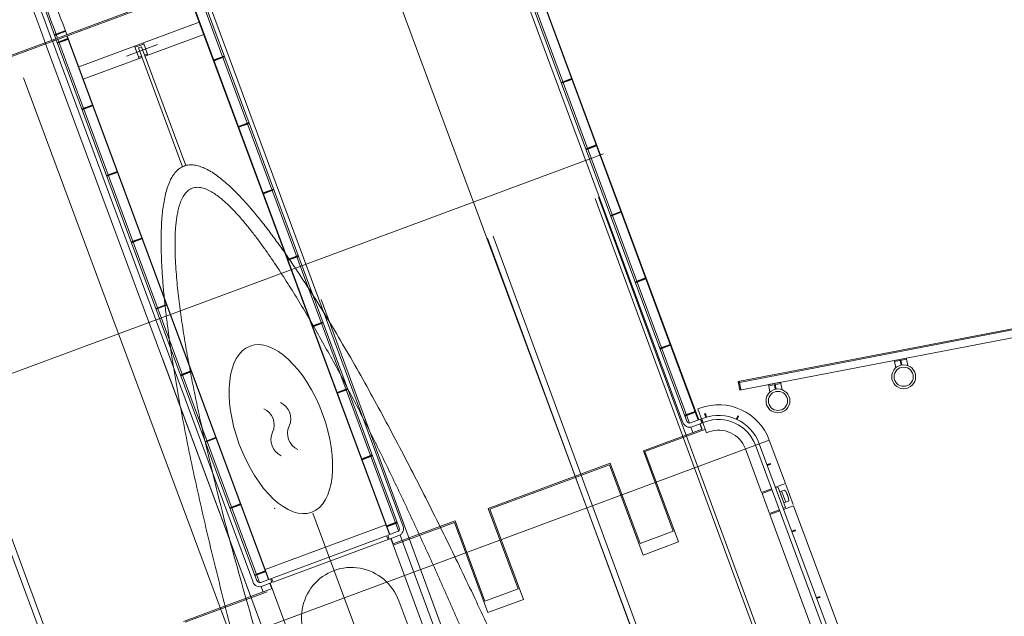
# Model space of a CAD drawing. Extents: x 168554 to 174410, y 515675 to 521218.
# Tile 45 of 110: x 171843 to 171860, y 518985 to 518995. Entities that reach past the tile are written whole.
import ezdxf

# ---------------------------------------------------------------- set-up
doc = ezdxf.new("R2010")
doc.units = 0
doc.header["$MEASUREMENT"] = 0
for name, color, linetype, lineweight in [('Algemeen - Fase Ontsluitingsweg - 1070 Ondergrond', 7, 'Continuous', 9), ('Algemeen - Fase Ontsluitingsweg - 1070 Ondergrond 2', 7, 'Continuous', 9), ('Fasering 1', 71, 'Continuous', 0)]:
    doc.layers.add(name, color=color, linetype=linetype, lineweight=lineweight)

msp = doc.modelspace()

# ---------------------------------------------------------------- linework, layer by layer
at = {"layer": 'Algemeen - Fase Ontsluitingsweg - 1070 Ondergrond'}
for p, q in [((171863.328, 518962.664), (171852.679, 518991.575)), ((171863.384, 518962.685), (171852.735, 518991.596)), ((171850.858, 518990.905), (171861.508, 518961.994)), ((171850.952, 518990.939), (171861.601, 518962.028)), ((171848.043, 518989.868), (171858.692, 518960.957)), ((171865.681, 518934.083), (171845.356, 518988.867))]:
    msp.add_line(p, q, dxfattribs=at)
at = {"layer": 'Algemeen - Fase Ontsluitingsweg - 1070 Ondergrond 2'}
for p, q in [((171851.012, 518997.047), (171835.744, 518991.382)), ((171851.019, 518997.028), (171835.751, 518991.364)), ((171850.769, 518996.935), (171854.164, 518987.783)), ((171854.23, 518987.807), (171850.834, 518996.96)), ((171850.863, 518996.97), (171854.274, 518987.775)), ((171851.011, 518997.025), (171854.424, 518987.826)), ((171854.432, 518987.829), (171851.019, 518997.028)), ((171848.881, 518996.201), (171859.985, 518966.274)), ((171845.791, 518995.089), (171849.204, 518985.89)), ((171845.794, 518995.056), (171849.196, 518985.887)), ((171845.94, 518995.144), (171849.352, 518985.949)), ((171849.364, 518986.002), (171845.968, 518995.154)), ((171846.034, 518995.179), (171849.43, 518986.026)), ((171845.979, 518994.559), (171843.939, 518993.802)), ((171843.526, 518994.348), (171843.703, 518994.414)), ((171843.708, 518994.399), (171843.531, 518994.334)), ((171843.703, 518994.414), (171843.708, 518994.399)), ((171843.559, 518994.26), (171843.493, 518994.236)), ((171843.493, 518994.236), (171846.889, 518985.084)), ((171846.954, 518985.108), (171843.559, 518994.26)), ((171843.587, 518994.271), (171846.999, 518985.076)), ((171843.736, 518994.326), (171847.149, 518985.127)), ((171843.744, 518994.329), (171847.157, 518985.13)), ((171846.055, 518994.353), (171845.064, 518993.985)), ((171843.39, 518994.164), (171847.973, 518981.814)), ((171845.271, 518994.179), (171844.746, 518993.984)), ((171844.96, 518993.946), (171844.884, 518994.153)), ((171845.041, 518994.19), (171844.891, 518994.134)), ((171845.004, 518994.144), (171844.948, 518994.123)), ((171844.948, 518994.123), (171845.694, 518992.114)), ((171845.75, 518992.135), (171845.004, 518994.144)), ((171845.11, 518994.002), (171845.034, 518994.208)), ((171845.007, 518993.964), (171844.016, 518993.596)), ((171845, 518993.983), (171844.954, 518993.965)), ((171845.104, 518994.021), (171845.057, 518994.004)), ((171843.006, 518993.62), (171853.394, 518965.619)), ((171855.542, 518951.206), (171840.132, 518992.742)), ((171855.636, 518951.241), (171840.225, 518992.776)), ((171852.818, 518992.329), (171837.629, 518986.693)), ((171869.042, 518991.164), (171855.098, 518988.48)), ((171869.026, 518991.14), (171855.122, 518988.464)), ((171855.127, 518988.333), (171869.071, 518991.016)), ((171855.098, 518988.48), (171855.127, 518988.333)), ((171855.122, 518988.464), (171855.098, 518988.48)), ((171855.122, 518988.464), (171855.146, 518988.337)), ((171854.45, 518988.028), (171854.416, 518988.015)), ((171854.416, 518988.015), (171854.565, 518987.612)), ((171854.461, 518987.84), (171854.294, 518987.778)), ((171854.305, 518987.745), (171854.305, 518987.745)), ((171854.318, 518987.712), (171854.485, 518987.774)), ((171854.448, 518987.761), (171854.482, 518987.67)), ((171854.491, 518987.673), (171854.457, 518987.764)), ((171854.485, 518987.774), (171854.461, 518987.84)), ((171854.483, 518987.848), (171854.512, 518987.859)), ((171854.507, 518987.782), (171854.483, 518987.848)), ((171854.507, 518987.782), (171854.536, 518987.793)), ((171853.497, 518987.304), (171854.491, 518987.673)), ((171853.522, 518987.292), (171854.533, 518987.667)), ((171854.299, 518987.707), (171854.334, 518987.614)), ((171854.565, 518987.612), (171854.599, 518987.624)), ((171838.482, 518981.128), (171855.626, 518987.488)), ((171855.391, 518987.401), (171861.907, 518969.84)), ((171855.457, 518987.425), (171861.972, 518969.864)), ((171855.899, 518986.752), (171855.626, 518987.488)), ((171854, 518985.945), (171853.497, 518987.304)), ((171854.089, 518985.765), (171853.522, 518987.292)), ((171855.223, 518987.338), (171855.496, 518986.602)), ((171850.871, 518986.33), (171852.934, 518987.095)), ((171850.897, 518986.318), (171852.922, 518987.069)), ((171852.922, 518987.069), (171853.489, 518985.542)), ((171852.934, 518987.095), (171853.438, 518985.737)), ((171855.73, 518986.689), (171855.899, 518986.752)), ((171856.031, 518986.396), (171855.906, 518986.733)), ((171855.496, 518986.602), (171855.664, 518986.665)), ((171855.503, 518986.584), (171855.671, 518986.646)), ((171855.628, 518986.246), (171855.503, 518986.584)), ((171855.737, 518986.671), (171855.774, 518986.685)), ((171855.774, 518986.685), (171855.9, 518986.347)), ((171855.804, 518986.606), (171855.871, 518986.426)), ((171855.805, 518986.61), (171855.835, 518986.622)), ((171855.805, 518986.61), (171855.805, 518986.61)), ((171855.805, 518986.61), (171855.805, 518986.61)), ((171855.874, 518986.424), (171855.805, 518986.61)), ((171855.878, 518986.637), (171855.835, 518986.622)), ((171855.878, 518986.637), (171855.835, 518986.622)), ((171855.904, 518986.434), (171855.835, 518986.622)), ((171855.879, 518986.637), (171855.878, 518986.637)), ((171855.879, 518986.637), (171855.878, 518986.637)), ((171855.879, 518986.637), (171855.879, 518986.637)), ((171855.88, 518986.637), (171855.879, 518986.637)), ((171855.879, 518986.637), (171855.879, 518986.637)), ((171855.88, 518986.637), (171855.879, 518986.637)), ((171855.88, 518986.637), (171855.88, 518986.637)), ((171855.88, 518986.637), (171855.88, 518986.637)), ((171855.881, 518986.637), (171855.88, 518986.637)), ((171855.88, 518986.637), (171855.88, 518986.637)), ((171855.88, 518986.637), (171855.88, 518986.637)), ((171855.881, 518986.637), (171855.88, 518986.637)), ((171855.881, 518986.637), (171855.881, 518986.637)), ((171855.882, 518986.637), (171855.881, 518986.637)), ((171855.881, 518986.637), (171855.881, 518986.637)), ((171855.882, 518986.637), (171855.881, 518986.637)), ((171855.882, 518986.637), (171855.882, 518986.637)), ((171855.882, 518986.637), (171855.882, 518986.637)), ((171855.883, 518986.637), (171855.882, 518986.637)), ((171855.882, 518986.637), (171855.882, 518986.637)), ((171855.882, 518986.637), (171855.882, 518986.637)), ((171855.883, 518986.637), (171855.882, 518986.637)), ((171855.883, 518986.637), (171855.883, 518986.637)), ((171855.884, 518986.637), (171855.883, 518986.637)), ((171855.883, 518986.637), (171855.883, 518986.637)), ((171855.884, 518986.637), (171855.883, 518986.637)), ((171855.884, 518986.636), (171855.884, 518986.637)), ((171855.884, 518986.636), (171855.884, 518986.637)), ((171855.885, 518986.636), (171855.884, 518986.636)), ((171855.885, 518986.636), (171855.884, 518986.636)), ((171855.886, 518986.636), (171855.885, 518986.636)), ((171855.886, 518986.636), (171855.885, 518986.636)), ((171855.886, 518986.635), (171855.886, 518986.636)), ((171855.886, 518986.635), (171855.886, 518986.636)), ((171855.887, 518986.635), (171855.886, 518986.635)), ((171855.887, 518986.635), (171855.886, 518986.635)), ((171855.888, 518986.635), (171855.887, 518986.635)), ((171855.888, 518986.635), (171855.887, 518986.635)), ((171855.889, 518986.634), (171855.888, 518986.635)), ((171855.889, 518986.634), (171855.888, 518986.635)), ((171855.89, 518986.633), (171855.889, 518986.634)), ((171855.89, 518986.633), (171855.889, 518986.634)), ((171855.89, 518986.633), (171855.89, 518986.633)), ((171855.891, 518986.632), (171855.89, 518986.633)), ((171855.89, 518986.633), (171855.89, 518986.633)), ((171855.891, 518986.632), (171855.89, 518986.633)), ((171855.892, 518986.631), (171855.891, 518986.632)), ((171855.892, 518986.631), (171855.891, 518986.632)), ((171855.893, 518986.631), (171855.892, 518986.631)), ((171855.893, 518986.631), (171855.892, 518986.631)), ((171855.894, 518986.63), (171855.893, 518986.631)), ((171855.894, 518986.63), (171855.893, 518986.631)), ((171855.895, 518986.629), (171855.894, 518986.63)), ((171855.895, 518986.629), (171855.894, 518986.63)), ((171855.895, 518986.628), (171855.895, 518986.629)), ((171855.895, 518986.628), (171855.895, 518986.629)), ((171855.896, 518986.627), (171855.895, 518986.628)), ((171855.896, 518986.627), (171855.895, 518986.628)), ((171855.897, 518986.626), (171855.896, 518986.627)), ((171855.897, 518986.626), (171855.896, 518986.627)), ((171855.898, 518986.625), (171855.897, 518986.626)), ((171855.898, 518986.625), (171855.897, 518986.626)), ((171855.899, 518986.624), (171855.898, 518986.625)), ((171855.899, 518986.624), (171855.898, 518986.625)), ((171855.9, 518986.623), (171855.899, 518986.624)), ((171855.9, 518986.623), (171855.899, 518986.624)), ((171855.901, 518986.621), (171855.9, 518986.623)), ((171855.901, 518986.621), (171855.9, 518986.623)), ((171855.902, 518986.62), (171855.901, 518986.621)), ((171855.902, 518986.62), (171855.901, 518986.621)), ((171855.903, 518986.619), (171855.902, 518986.62)), ((171855.903, 518986.619), (171855.902, 518986.62)), ((171855.903, 518986.617), (171855.903, 518986.619)), ((171855.903, 518986.617), (171855.903, 518986.619)), ((171855.904, 518986.616), (171855.903, 518986.617)), ((171855.904, 518986.616), (171855.903, 518986.617)), ((171855.905, 518986.615), (171855.904, 518986.616)), ((171855.905, 518986.615), (171855.904, 518986.616)), ((171855.906, 518986.613), (171855.905, 518986.615)), ((171855.906, 518986.613), (171855.905, 518986.615)), ((171855.907, 518986.612), (171855.906, 518986.613)), ((171855.907, 518986.612), (171855.906, 518986.613)), ((171855.908, 518986.61), (171855.907, 518986.612)), ((171855.908, 518986.61), (171855.907, 518986.612)), ((171855.909, 518986.609), (171855.908, 518986.61)), ((171855.909, 518986.609), (171855.908, 518986.61)), ((171855.91, 518986.607), (171855.909, 518986.609)), ((171855.91, 518986.607), (171855.909, 518986.609)), ((171855.911, 518986.605), (171855.91, 518986.607)), ((171855.911, 518986.605), (171855.91, 518986.607)), ((171855.912, 518986.604), (171855.911, 518986.605)), ((171855.912, 518986.604), (171855.911, 518986.605)), ((171855.913, 518986.602), (171855.912, 518986.604)), ((171855.913, 518986.602), (171855.912, 518986.604)), ((171855.914, 518986.6), (171855.913, 518986.602)), ((171855.914, 518986.6), (171855.913, 518986.602)), ((171855.915, 518986.598), (171855.914, 518986.6)), ((171855.915, 518986.598), (171855.914, 518986.6)), ((171855.916, 518986.596), (171855.915, 518986.598)), ((171855.916, 518986.596), (171855.915, 518986.598)), ((171855.917, 518986.595), (171855.916, 518986.596)), ((171855.917, 518986.595), (171855.916, 518986.596)), ((171855.918, 518986.593), (171855.917, 518986.595)), ((171855.918, 518986.593), (171855.917, 518986.595)), ((171855.919, 518986.591), (171855.918, 518986.593)), ((171855.919, 518986.591), (171855.918, 518986.593)), ((171855.92, 518986.589), (171855.919, 518986.591)), ((171855.92, 518986.589), (171855.919, 518986.591)), ((171855.921, 518986.587), (171855.92, 518986.589)), ((171855.921, 518986.587), (171855.92, 518986.589)), ((171855.922, 518986.585), (171855.921, 518986.587)), ((171855.922, 518986.585), (171855.921, 518986.587)), ((171855.923, 518986.583), (171855.922, 518986.585)), ((171855.923, 518986.583), (171855.922, 518986.585)), ((171855.924, 518986.581), (171855.923, 518986.583)), ((171855.924, 518986.581), (171855.923, 518986.583)), ((171855.925, 518986.579), (171855.924, 518986.581)), ((171855.925, 518986.579), (171855.924, 518986.581)), ((171855.925, 518986.577), (171855.925, 518986.579)), ((171855.925, 518986.577), (171855.925, 518986.579)), ((171855.926, 518986.574), (171855.925, 518986.577)), ((171855.926, 518986.574), (171855.925, 518986.577)), ((171855.927, 518986.572), (171855.926, 518986.574)), ((171855.927, 518986.572), (171855.926, 518986.574)), ((171855.928, 518986.57), (171855.927, 518986.572)), ((171855.928, 518986.57), (171855.927, 518986.572)), ((171855.929, 518986.568), (171855.928, 518986.57)), ((171855.929, 518986.568), (171855.928, 518986.57)), ((171855.93, 518986.566), (171855.929, 518986.568)), ((171855.93, 518986.566), (171855.929, 518986.568)), ((171855.931, 518986.564), (171855.93, 518986.566)), ((171855.931, 518986.564), (171855.93, 518986.566)), ((171855.932, 518986.561), (171855.931, 518986.564)), ((171855.932, 518986.561), (171855.931, 518986.564)), ((171855.933, 518986.559), (171855.932, 518986.561)), ((171855.933, 518986.559), (171855.932, 518986.561)), ((171855.934, 518986.557), (171855.933, 518986.559)), ((171855.934, 518986.557), (171855.933, 518986.559)), ((171855.934, 518986.555), (171855.934, 518986.557)), ((171855.934, 518986.555), (171855.934, 518986.557)), ((171855.935, 518986.552), (171855.934, 518986.555)), ((171855.935, 518986.552), (171855.934, 518986.555)), ((171855.936, 518986.55), (171855.935, 518986.552)), ((171855.936, 518986.55), (171855.935, 518986.552)), ((171855.937, 518986.548), (171855.936, 518986.55)), ((171855.937, 518986.548), (171855.936, 518986.55)), ((171855.874, 518986.424), (171855.904, 518986.434)), ((171855.874, 518986.424), (171855.874, 518986.424)), ((171855.874, 518986.424), (171855.874, 518986.424)), ((171855.947, 518986.451), (171855.904, 518986.434)), ((171855.947, 518986.451), (171855.904, 518986.434)), ((171855.938, 518986.546), (171855.937, 518986.548)), ((171855.938, 518986.546), (171855.937, 518986.548)), ((171855.939, 518986.543), (171855.938, 518986.546)), ((171855.939, 518986.543), (171855.938, 518986.546)), ((171855.939, 518986.541), (171855.939, 518986.543)), ((171855.939, 518986.541), (171855.939, 518986.543)), ((171855.94, 518986.539), (171855.939, 518986.541)), ((171855.94, 518986.539), (171855.939, 518986.541)), ((171855.941, 518986.537), (171855.94, 518986.539)), ((171855.941, 518986.537), (171855.94, 518986.539)), ((171855.942, 518986.534), (171855.941, 518986.537)), ((171855.942, 518986.534), (171855.941, 518986.537)), ((171855.942, 518986.532), (171855.942, 518986.534)), ((171855.942, 518986.532), (171855.942, 518986.534)), ((171855.943, 518986.53), (171855.942, 518986.532)), ((171855.943, 518986.53), (171855.942, 518986.532)), ((171855.944, 518986.528), (171855.943, 518986.53)), ((171855.944, 518986.528), (171855.943, 518986.53)), ((171855.944, 518986.525), (171855.944, 518986.528)), ((171855.944, 518986.525), (171855.944, 518986.528)), ((171855.945, 518986.523), (171855.944, 518986.525)), ((171855.945, 518986.523), (171855.944, 518986.525)), ((171855.946, 518986.521), (171855.945, 518986.523)), ((171855.946, 518986.521), (171855.945, 518986.523)), ((171855.946, 518986.519), (171855.946, 518986.521)), ((171855.946, 518986.519), (171855.946, 518986.521)), ((171855.947, 518986.517), (171855.946, 518986.519)), ((171855.947, 518986.517), (171855.946, 518986.519)), ((171855.947, 518986.515), (171855.947, 518986.517)), ((171855.947, 518986.515), (171855.947, 518986.517)), ((171855.948, 518986.512), (171855.947, 518986.515)), ((171855.948, 518986.512), (171855.947, 518986.515)), ((171855.947, 518986.451), (171855.948, 518986.452)), ((171855.947, 518986.451), (171855.948, 518986.452)), ((171855.947, 518986.451), (171855.947, 518986.451)), ((171855.947, 518986.451), (171855.947, 518986.451)), ((171855.948, 518986.51), (171855.948, 518986.512)), ((171855.948, 518986.51), (171855.948, 518986.512)), ((171855.949, 518986.508), (171855.948, 518986.51)), ((171855.949, 518986.508), (171855.948, 518986.51)), ((171855.948, 518986.452), (171855.949, 518986.452)), ((171855.948, 518986.452), (171855.948, 518986.452)), ((171855.948, 518986.452), (171855.949, 518986.452)), ((171855.948, 518986.452), (171855.948, 518986.452)), ((171855.949, 518986.506), (171855.949, 518986.508)), ((171855.949, 518986.506), (171855.949, 518986.508)), ((171855.95, 518986.504), (171855.949, 518986.506)), ((171855.95, 518986.504), (171855.949, 518986.506)), ((171855.949, 518986.453), (171855.95, 518986.453)), ((171855.949, 518986.453), (171855.949, 518986.453)), ((171855.949, 518986.452), (171855.949, 518986.453)), ((171855.949, 518986.453), (171855.95, 518986.453)), ((171855.949, 518986.453), (171855.949, 518986.453)), ((171855.949, 518986.452), (171855.949, 518986.453)), ((171855.949, 518986.452), (171855.949, 518986.452)), ((171855.949, 518986.452), (171855.949, 518986.452)), ((171855.95, 518986.502), (171855.95, 518986.504)), ((171855.95, 518986.502), (171855.95, 518986.504)), ((171855.951, 518986.5), (171855.95, 518986.502)), ((171855.951, 518986.5), (171855.95, 518986.502)), ((171855.95, 518986.454), (171855.951, 518986.454)), ((171855.95, 518986.453), (171855.95, 518986.454)), ((171855.95, 518986.454), (171855.951, 518986.454)), ((171855.95, 518986.453), (171855.95, 518986.454)), ((171855.95, 518986.453), (171855.95, 518986.453)), ((171855.95, 518986.453), (171855.95, 518986.453)), ((171855.951, 518986.498), (171855.951, 518986.5)), ((171855.951, 518986.498), (171855.951, 518986.5)), ((171855.951, 518986.496), (171855.951, 518986.498)), ((171855.951, 518986.496), (171855.951, 518986.498)), ((171855.952, 518986.494), (171855.951, 518986.496)), ((171855.952, 518986.494), (171855.951, 518986.496)), ((171855.951, 518986.455), (171855.952, 518986.456)), ((171855.951, 518986.455), (171855.952, 518986.456)), ((171855.951, 518986.455), (171855.951, 518986.455)), ((171855.951, 518986.454), (171855.951, 518986.455)), ((171855.951, 518986.455), (171855.951, 518986.455)), ((171855.951, 518986.454), (171855.951, 518986.455)), ((171855.951, 518986.454), (171855.951, 518986.454)), ((171855.951, 518986.454), (171855.951, 518986.454)), ((171855.952, 518986.493), (171855.952, 518986.494)), ((171855.952, 518986.493), (171855.952, 518986.494)), ((171855.952, 518986.491), (171855.952, 518986.493)), ((171855.952, 518986.491), (171855.952, 518986.493)), ((171855.953, 518986.489), (171855.952, 518986.491)), ((171855.953, 518986.489), (171855.952, 518986.491)), ((171855.952, 518986.457), (171855.953, 518986.458)), ((171855.952, 518986.457), (171855.953, 518986.458)), ((171855.952, 518986.457), (171855.952, 518986.457)), ((171855.952, 518986.456), (171855.952, 518986.457)), ((171855.952, 518986.457), (171855.952, 518986.457)), ((171855.952, 518986.456), (171855.952, 518986.457)), ((171855.953, 518986.487), (171855.953, 518986.489)), ((171855.953, 518986.487), (171855.953, 518986.489)), ((171855.953, 518986.486), (171855.953, 518986.487)), ((171855.953, 518986.486), (171855.953, 518986.487)), ((171855.953, 518986.484), (171855.953, 518986.486)), ((171855.953, 518986.484), (171855.953, 518986.486)), ((171855.954, 518986.482), (171855.953, 518986.484)), ((171855.954, 518986.482), (171855.953, 518986.484)), ((171855.953, 518986.46), (171855.954, 518986.461)), ((171855.953, 518986.46), (171855.954, 518986.461)), ((171855.953, 518986.459), (171855.953, 518986.46)), ((171855.953, 518986.459), (171855.953, 518986.46)), ((171855.953, 518986.458), (171855.953, 518986.459)), ((171855.953, 518986.458), (171855.953, 518986.459)), ((171855.954, 518986.481), (171855.954, 518986.482)), ((171855.954, 518986.481), (171855.954, 518986.482)), ((171855.954, 518986.479), (171855.954, 518986.481)), ((171855.954, 518986.479), (171855.954, 518986.481)), ((171855.954, 518986.477), (171855.954, 518986.479)), ((171855.954, 518986.477), (171855.954, 518986.479)), ((171855.954, 518986.476), (171855.954, 518986.477)), ((171855.954, 518986.476), (171855.954, 518986.477)), ((171855.954, 518986.474), (171855.954, 518986.476)), ((171855.954, 518986.474), (171855.954, 518986.476)), ((171855.954, 518986.473), (171855.954, 518986.474)), ((171855.954, 518986.473), (171855.954, 518986.474)), ((171855.954, 518986.472), (171855.954, 518986.473)), ((171855.954, 518986.472), (171855.954, 518986.473)), ((171855.954, 518986.47), (171855.954, 518986.472)), ((171855.954, 518986.47), (171855.954, 518986.472)), ((171855.954, 518986.469), (171855.954, 518986.47)), ((171855.954, 518986.469), (171855.954, 518986.47)), ((171855.954, 518986.468), (171855.954, 518986.469)), ((171855.954, 518986.468), (171855.954, 518986.469)), ((171855.954, 518986.467), (171855.954, 518986.468)), ((171855.954, 518986.467), (171855.954, 518986.468)), ((171855.954, 518986.465), (171855.954, 518986.467)), ((171855.954, 518986.465), (171855.954, 518986.467)), ((171855.954, 518986.464), (171855.954, 518986.465)), ((171855.954, 518986.464), (171855.954, 518986.465)), ((171855.954, 518986.463), (171855.954, 518986.464)), ((171855.954, 518986.463), (171855.954, 518986.464)), ((171855.954, 518986.462), (171855.954, 518986.463)), ((171855.954, 518986.462), (171855.954, 518986.463)), ((171855.954, 518986.461), (171855.954, 518986.462)), ((171855.954, 518986.461), (171855.954, 518986.462)), ((171851.375, 518984.971), (171850.871, 518986.33)), ((171851.464, 518984.791), (171850.897, 518986.318)), ((171855.797, 518986.309), (171855.628, 518986.246)), ((171855.803, 518986.29), (171855.635, 518986.227)), ((171855.635, 518986.227), (171861.785, 518969.651)), ((171855.9, 518986.347), (171855.862, 518986.333)), ((171856.038, 518986.377), (171855.869, 518986.314)), ((171862.188, 518969.8), (171856.038, 518986.377)), ((171849.134, 518986.055), (171847.094, 518985.299)), ((171849.254, 518985.73), (171850.309, 518986.121)), ((171849.261, 518985.711), (171850.297, 518986.095)), ((171850.297, 518986.095), (171850.864, 518984.568)), ((171850.309, 518986.121), (171850.813, 518984.763)), ((171849.168, 518985.876), (171849.334, 518985.938)), ((171853.438, 518985.737), (171854, 518985.945)), ((171847.204, 518985.147), (171849.149, 518985.869)), ((171849.174, 518985.803), (171847.228, 518985.082)), ((171849.149, 518985.869), (171849.174, 518985.803)), ((171849.192, 518985.81), (171849.168, 518985.876)), ((171849.359, 518985.872), (171849.192, 518985.81)), ((171849.22, 518985.821), (171850.376, 518982.705)), ((171849.229, 518985.824), (171849.263, 518985.733)), ((171849.377, 518985.881), (171850.533, 518982.764)), ((171853.489, 518985.542), (171854.089, 518985.765)), ((171847.185, 518985.14), (171847.019, 518985.079)), ((171847.043, 518985.013), (171847.21, 518985.075)), ((171847.173, 518985.061), (171847.207, 518984.97)), ((171847.181, 518985.064), (171848.337, 518981.949)), ((171847.21, 518985.075), (171847.185, 518985.14)), ((171847.228, 518985.082), (171847.204, 518985.147)), ((171845.715, 518984.417), (171847.215, 518984.973)), ((171845.741, 518984.405), (171847.128, 518984.92)), ((171847.024, 518985.008), (171847.058, 518984.915)), ((171850.813, 518984.763), (171851.375, 518984.971)), ((171849.358, 518984.767), (171850.035, 518982.944)), ((171850.864, 518984.568), (171851.464, 518984.791))]:
    msp.add_line(p, q, dxfattribs=at)
at = {"layer": 'Algemeen - Fase Ontsluitingsweg - 1070 Ondergrond 2', "ltscale": 0.5}
msp.add_line((171851.298, 518977.095), (171847.901, 518986.251), dxfattribs=at)
at = {"layer": 'Algemeen - Fase Ontsluitingsweg - 1070 Ondergrond 2'}
for points in [[(171843.575, 518994.216), (171843.752, 518994.282), (171843.757, 518994.268), (171843.58, 518994.202)], [(171846.402, 518993.986), (171846.225, 518993.92), (171846.23, 518993.906), (171846.408, 518993.971)], [(171852.102, 518993.54), (171852.28, 518993.606), (171852.285, 518993.592), (171852.107, 518993.526)], [(171843.992, 518993.091), (171844.169, 518993.157), (171844.175, 518993.143), (171843.997, 518993.077)], [(171846.82, 518992.861), (171846.643, 518992.795), (171846.648, 518992.781), (171846.825, 518992.846)], [(171852.52, 518992.415), (171852.697, 518992.481), (171852.702, 518992.467), (171852.525, 518992.401)], [(171844.409, 518991.966), (171844.587, 518992.032), (171844.592, 518992.018), (171844.415, 518991.952)], [(171847.237, 518991.735), (171847.06, 518991.67), (171847.065, 518991.656), (171847.243, 518991.721)], [(171852.937, 518991.29), (171853.114, 518991.356), (171853.12, 518991.342), (171852.942, 518991.276)], [(171844.827, 518990.841), (171845.004, 518990.907), (171845.009, 518990.893), (171844.832, 518990.827)], [(171847.655, 518990.61), (171847.477, 518990.545), (171847.483, 518990.531), (171847.66, 518990.596)], [(171853.355, 518990.165), (171853.532, 518990.231), (171853.537, 518990.217), (171853.36, 518990.151)], [(171845.244, 518989.716), (171845.422, 518989.782), (171845.427, 518989.768), (171845.249, 518989.702)], [(171848.072, 518989.485), (171847.895, 518989.42), (171847.9, 518989.405), (171848.077, 518989.471)], [(171853.772, 518989.04), (171853.949, 518989.106), (171853.955, 518989.092), (171853.777, 518989.026)], [(171857.744, 518988.816), (171857.765, 518988.709)], [(171857.95, 518988.856), (171857.971, 518988.748)], [(171845.662, 518988.591), (171845.839, 518988.657), (171845.844, 518988.643), (171845.667, 518988.577)], [(171855.616, 518988.407), (171855.637, 518988.299)], [(171855.823, 518988.446), (171855.843, 518988.339)], [(171848.49, 518988.36), (171848.312, 518988.294), (171848.317, 518988.28), (171848.495, 518988.346)], [(171854.193, 518987.907), (171854.37, 518987.972), (171854.375, 518987.958), (171854.198, 518987.892)], [(171854.552, 518987.874), (171854.531, 518987.931), (171854.545, 518987.936), (171854.566, 518987.879)], [(171855.067, 518987.841), (171855.093, 518987.896), (171855.106, 518987.89), (171855.081, 518987.835)], [(171846.079, 518987.466), (171846.256, 518987.532), (171846.262, 518987.518), (171846.084, 518987.452)], [(171848.907, 518987.235), (171848.73, 518987.169), (171848.735, 518987.155), (171848.912, 518987.221)], [(171855.593, 518987.057), (171855.65, 518987.079), (171855.645, 518987.093), (171855.588, 518987.072)], [(171846.497, 518986.341), (171846.674, 518986.407), (171846.679, 518986.393), (171846.502, 518986.327)], [(171849.328, 518986.102), (171849.15, 518986.036), (171849.155, 518986.022), (171849.333, 518986.087)], [(171856.006, 518985.946), (171856.063, 518985.968), (171856.068, 518985.954), (171856.011, 518985.932)], [(171846.917, 518985.207), (171847.095, 518985.273), (171847.1, 518985.259), (171846.922, 518985.193)], [(171856.423, 518984.821), (171856.48, 518984.843), (171856.485, 518984.828), (171856.428, 518984.807)]]:
    msp.add_lwpolyline(points, dxfattribs=at)
for points in [[(171857.95, 518988.856), (171857.946, 518988.876), (171857.74, 518988.836), (171857.744, 518988.816)], [(171857.854, 518988.837), (171857.87, 518988.759), (171857.855, 518988.756), (171857.84, 518988.835)], [(171855.616, 518988.407), (171855.613, 518988.426), (171855.819, 518988.466), (171855.823, 518988.446)], [(171855.712, 518988.425), (171855.727, 518988.347), (171855.742, 518988.349), (171855.727, 518988.428)]]:
    msp.add_lwpolyline(points, close=True, dxfattribs=at)
for centre, radius in [((171857.9, 518988.559), 0.202), ((171857.9, 518988.559), 0.162), ((171855.773, 518988.15), 0.202), ((171855.773, 518988.15), 0.162)]:
    msp.add_circle(centre, radius, dxfattribs=at)
for centre, radius, start, end in [((171943.46, 519031.292), 106.735, 190.40459, 200.35588), ((171943.46, 519031.292), 106.614, 199.76308, 200.32808), ((171943.46, 519031.292), 106.544, 199.76308, 200.32808), ((171943.46, 519031.292), 106.514, 199.74694, 200.32801), ((171943.46, 519031.292), 106.346, 199.74975, 200.32801), ((171847.228, 518987.85), 0.3, 335.3559, 65.3559), ((171854.768, 518987.17), 0.915, 20.3559, 110.3559), ((171846.947, 518987.746), 0.3, 335.3559, 65.3559), ((171854.768, 518987.17), 0.735, 20.3559, 110.3559), ((171847.773, 518987.6), 0.3, 155.3559, 245.3559), ((171854.277, 518987.825), 0.12, 200.3559, 290.3559), ((171854.277, 518987.825), 0.05, 200.3559, 290.3559), ((171854.768, 518987.17), 0.665, 20.3559, 110.3559), ((171847.492, 518987.496), 0.3, 155.3559, 245.3559), ((171854.768, 518987.17), 0.485, 20.3559, 110.3559), ((171855.806, 518986.607), 0.00308, 111.8559, 200.3559), ((171855.804, 518986.597), 0.00308, 9.0571, 20.3559), ((171855.865, 518986.432), 0.00308, 20.3559, 31.6546), ((171855.873, 518986.427), 0.00308, 200.3559, 288.8559), ((171849.317, 518985.985), 0.05, 290.3559, 20.3559), ((171849.317, 518985.985), 0.12, 290.3559, 20.3559), ((171847.001, 518985.126), 0.12, 200.3559, 290.3559), ((171847.001, 518985.126), 0.05, 200.3559, 290.3559)]:
    msp.add_arc(centre, radius, start, end, dxfattribs=at)
msp.add_ellipse((171847.36, 518987.673), major_axis=(-0.522, 1.406), ratio=0.5, dxfattribs=at)
msp.add_ellipse((171848.561, 518984.471), major_axis=(0.3, -0.809), ratio=0.984808, start_param=1.570796, end_param=4.712389, dxfattribs=at)
for points, knots in [([(171847.069, 518982.278), (171847.047, 518982.354), (171847.026, 518982.43), (171846.912, 518982.83), (171846.82, 518983.163), (171846.635, 518983.842), (171846.543, 518984.188), (171846.363, 518984.889), (171846.274, 518985.243), (171846.145, 518985.779), (171846.103, 518985.958), (171846.02, 518986.317), (171845.979, 518986.497), (171845.9, 518986.857), (171845.861, 518987.037), (171845.786, 518987.397), (171845.75, 518987.576), (171845.681, 518987.935), (171845.648, 518988.114), (171845.584, 518988.471), (171845.555, 518988.649), (171845.499, 518989.003), (171845.473, 518989.179), (171845.439, 518989.442), (171845.428, 518989.529), (171845.407, 518989.704), (171845.398, 518989.791), (171845.38, 518989.964), (171845.372, 518990.05), (171845.358, 518990.223), (171845.352, 518990.308), (171845.342, 518990.48), (171845.339, 518990.565), (171845.334, 518990.735), (171845.333, 518990.82), (171845.334, 518990.982), (171845.336, 518991.064), (171845.343, 518991.189), (171845.346, 518991.232), (171845.354, 518991.316), (171845.358, 518991.358), (171845.369, 518991.442), (171845.375, 518991.484), (171845.39, 518991.567), (171845.398, 518991.607), (171845.418, 518991.687), (171845.429, 518991.727), (171845.448, 518991.784), (171845.454, 518991.802), (171845.469, 518991.839), (171845.477, 518991.857), (171845.497, 518991.901), (171845.511, 518991.927), (171845.535, 518991.965), (171845.543, 518991.977), (171845.561, 518992.002), (171845.57, 518992.013), (171845.59, 518992.036), (171845.601, 518992.046), (171845.623, 518992.066), (171845.634, 518992.076), (171845.658, 518992.093), (171845.67, 518992.1), (171845.696, 518992.114), (171845.709, 518992.12), (171845.735, 518992.129), (171845.749, 518992.134), (171845.777, 518992.14), (171845.791, 518992.142), (171845.82, 518992.145), (171845.835, 518992.145), (171845.865, 518992.144), (171845.879, 518992.143), (171845.909, 518992.139), (171845.924, 518992.136), (171845.953, 518992.13), (171845.968, 518992.126), (171846.011, 518992.112), (171846.038, 518992.101), (171846.082, 518992.082), (171846.1, 518992.073), (171846.135, 518992.055), (171846.152, 518992.045), (171846.204, 518992.014), (171846.237, 518991.992), (171846.304, 518991.944), (171846.337, 518991.918), (171846.402, 518991.865), (171846.434, 518991.838), (171846.497, 518991.781), (171846.528, 518991.752), (171846.589, 518991.693), (171846.619, 518991.663), (171846.705, 518991.572), (171846.761, 518991.512), (171846.868, 518991.389), (171846.922, 518991.324), (171847.03, 518991.192), (171847.082, 518991.125), (171847.187, 518990.989), (171847.238, 518990.92), (171847.34, 518990.78), (171847.39, 518990.71), (171847.49, 518990.567), (171847.539, 518990.495), (171847.638, 518990.349), (171847.686, 518990.276), (171847.831, 518990.054), (171847.927, 518989.903), (171848.116, 518989.599), (171848.209, 518989.445), (171848.394, 518989.133), (171848.485, 518988.976), (171848.667, 518988.658), (171848.757, 518988.499), (171848.935, 518988.177), (171849.023, 518988.016), (171849.197, 518987.691), (171849.284, 518987.528), (171849.455, 518987.202), (171849.54, 518987.039), (171849.792, 518986.548), (171849.956, 518986.222), (171850.276, 518985.573), (171850.432, 518985.251), (171850.735, 518984.616), (171850.882, 518984.303), (171851.057, 518983.926), (171851.09, 518983.854), (171851.123, 518983.782)], [1832.785454, 1832.785454, 1832.785454, 1832.785454, 1856.393265, 1856.393265, 1957.783899, 1957.783899, 2059.174532, 2059.174532, 2160.565165, 2160.565165, 2211.260482, 2211.260482, 2261.955799, 2261.955799, 2312.651115, 2312.651115, 2363.346432, 2363.346432, 2414.041749, 2414.041749, 2464.737065, 2464.737065, 2515.432382, 2515.432382, 2540.78004, 2540.78004, 2566.127699, 2566.127699, 2591.475357, 2591.475357, 2616.823015, 2616.823015, 2642.170674, 2642.170674, 2667.518332, 2667.518332, 2690.9729, 2690.9729, 2702.700184, 2702.700184, 2714.427468, 2714.427468, 2726.154752, 2726.154752, 2737.882036, 2737.882036, 2749.60932, 2749.60932, 2755.472962, 2755.472962, 2761.336604, 2761.336604, 2769.825245, 2769.825245, 2774.069565, 2774.069565, 2778.313885, 2778.313885, 2782.558206, 2782.558206, 2786.802526, 2786.802526, 2791.046846, 2791.046846, 2795.291167, 2795.291167, 2799.535487, 2799.535487, 2803.779807, 2803.779807, 2808.024128, 2808.024128, 2812.268448, 2812.268448, 2816.512768, 2816.512768, 2820.757088, 2820.757088, 2829.245729, 2829.245729, 2835.109371, 2835.109371, 2840.973013, 2840.973013, 2852.700297, 2852.700297, 2864.427581, 2864.427581, 2876.154865, 2876.154865, 2887.882149, 2887.882149, 2899.609433, 2899.609433, 2923.064001, 2923.064001, 2948.41166, 2948.41166, 2973.759318, 2973.759318, 2999.106976, 2999.106976, 3024.454635, 3024.454635, 3049.802293, 3049.802293, 3075.149951, 3075.149951, 3125.845268, 3125.845268, 3176.540585, 3176.540585, 3227.235901, 3227.235901, 3277.931218, 3277.931218, 3328.626535, 3328.626535, 3379.321851, 3379.321851, 3430.017168, 3430.017168, 3531.407801, 3531.407801, 3632.798435, 3632.798435, 3734.189068, 3734.189068, 3757.796884, 3757.796884, 3757.796884, 3757.796884]), ([(171851.055, 518982.776), (171850.928, 518983.085), (171850.798, 518983.396), (171850.564, 518983.947), (171850.461, 518984.188), (171850.251, 518984.67), (171850.145, 518984.91), (171849.931, 518985.39), (171849.822, 518985.629), (171849.603, 518986.106), (171849.492, 518986.343), (171849.268, 518986.814), (171849.155, 518987.048), (171848.926, 518987.513), (171848.811, 518987.743), (171848.577, 518988.199), (171848.459, 518988.425), (171848.279, 518988.759), (171848.219, 518988.87), (171848.097, 518989.09), (171848.036, 518989.199), (171847.913, 518989.415), (171847.851, 518989.522), (171847.725, 518989.735), (171847.662, 518989.841), (171847.534, 518990.049), (171847.469, 518990.152), (171847.338, 518990.356), (171847.271, 518990.457), (171847.17, 518990.605), (171847.136, 518990.654), (171847.065, 518990.754), (171847.028, 518990.804), (171846.954, 518990.905), (171846.915, 518990.956), (171846.837, 518991.056), (171846.797, 518991.106), (171846.716, 518991.204), (171846.674, 518991.252), (171846.59, 518991.346), (171846.546, 518991.391), (171846.481, 518991.456), (171846.458, 518991.478), (171846.414, 518991.519), (171846.391, 518991.539), (171846.345, 518991.578), (171846.322, 518991.596), (171846.274, 518991.632), (171846.25, 518991.649), (171846.172, 518991.699), (171846.111, 518991.732), (171846.016, 518991.759), (171845.984, 518991.764), (171845.937, 518991.765), (171845.922, 518991.764), (171845.891, 518991.759), (171845.876, 518991.755), (171845.861, 518991.75), (171845.846, 518991.744), (171845.832, 518991.737), (171845.805, 518991.721), (171845.793, 518991.712), (171845.758, 518991.68), (171845.737, 518991.655), (171845.683, 518991.573), (171845.658, 518991.508), (171845.632, 518991.42), (171845.625, 518991.391), (171845.612, 518991.333), (171845.606, 518991.304), (171845.597, 518991.244), (171845.593, 518991.214), (171845.585, 518991.154), (171845.582, 518991.123), (171845.575, 518991.031), (171845.572, 518990.968), (171845.569, 518990.842), (171845.569, 518990.779), (171845.571, 518990.651), (171845.573, 518990.587), (171845.579, 518990.46), (171845.583, 518990.397), (171845.592, 518990.272), (171845.598, 518990.21), (171845.609, 518990.088), (171845.615, 518990.028), (171845.635, 518989.85), (171845.65, 518989.73), (171845.684, 518989.49), (171845.702, 518989.369), (171845.741, 518989.128), (171845.762, 518989.007), (171845.805, 518988.763), (171845.828, 518988.642), (171845.876, 518988.397), (171845.901, 518988.275), (171845.952, 518988.029), (171845.978, 518987.906), (171846.06, 518987.535), (171846.118, 518987.287), (171846.238, 518986.789), (171846.301, 518986.539), (171846.43, 518986.037), (171846.497, 518985.786), (171846.635, 518985.283), (171846.706, 518985.031), (171846.85, 518984.527), (171846.924, 518984.274), (171847.074, 518983.771), (171847.151, 518983.519), (171847.306, 518983.018), (171847.385, 518982.768), (171847.567, 518982.197), (171847.671, 518981.877), (171847.777, 518981.56)], [-993.435869, -993.435869, -993.435869, -993.435869, -900.34706, -900.34706, -828.210337, -828.210337, -756.073613, -756.073613, -683.936889, -683.936889, -611.800165, -611.800165, -539.663442, -539.663442, -467.526718, -467.526718, -395.389994, -395.389994, -359.321632, -359.321632, -323.25327, -323.25327, -287.184909, -287.184909, -251.116547, -251.116547, -215.048185, -215.048185, -178.979823, -178.979823, -161.350166, -161.350166, -143.72051, -143.72051, -126.090853, -126.090853, -108.461196, -108.461196, -90.83154, -90.83154, -73.201883, -73.201883, -64.387055, -64.387055, -55.572226, -55.572226, -46.757398, -46.757398, -37.94257, -37.94257, -18.971285, -18.971285, -9.485642, -9.485642, -4.742821, -4.742821, 0, 0, 0, 4.742821, 4.742821, 9.485642, 9.485642, 18.971285, 18.971285, 37.94257, 37.94257, 46.757398, 46.757398, 55.572226, 55.572226, 64.387055, 64.387055, 73.201883, 73.201883, 90.83154, 90.83154, 108.461196, 108.461196, 126.090853, 126.090853, 143.72051, 143.72051, 161.350166, 161.350166, 178.979823, 178.979823, 215.048185, 215.048185, 251.116547, 251.116547, 287.184909, 287.184909, 323.25327, 323.25327, 359.321632, 359.321632, 395.389994, 395.389994, 467.526718, 467.526718, 539.663442, 539.663442, 611.800165, 611.800165, 683.936889, 683.936889, 756.073613, 756.073613, 828.210337, 828.210337, 900.34706, 900.34706, 993.435879, 993.435879, 993.435879, 993.435879])]:
    msp.add_open_spline(points, degree=3, knots=knots, dxfattribs=at)
for points in [[(171843.532, 518994.334), (171843.526, 518994.348), (171843.708, 518994.399), (171843.703, 518994.414)], [(171843.58, 518994.202), (171843.575, 518994.216), (171843.757, 518994.268), (171843.752, 518994.282)], [(171846.407, 518993.971), (171846.402, 518993.985), (171846.23, 518993.906), (171846.225, 518993.92)], [(171852.108, 518993.527), (171852.103, 518993.541), (171852.285, 518993.592), (171852.28, 518993.606)], [(171843.998, 518993.077), (171843.992, 518993.091), (171844.175, 518993.143), (171844.169, 518993.157)], [(171846.825, 518992.846), (171846.819, 518992.86), (171846.648, 518992.781), (171846.643, 518992.795)], [(171852.525, 518992.401), (171852.52, 518992.416), (171852.702, 518992.467), (171852.697, 518992.481)], [(171844.415, 518991.952), (171844.41, 518991.966), (171844.592, 518992.018), (171844.587, 518992.032)], [(171847.242, 518991.721), (171847.237, 518991.735), (171847.065, 518991.656), (171847.06, 518991.67)], [(171852.943, 518991.276), (171852.938, 518991.29), (171853.12, 518991.342), (171853.114, 518991.356)], [(171844.833, 518990.827), (171844.827, 518990.841), (171845.009, 518990.893), (171845.004, 518990.907)], [(171847.659, 518990.596), (171847.654, 518990.61), (171847.483, 518990.531), (171847.477, 518990.545)], [(171853.36, 518990.151), (171853.355, 518990.165), (171853.537, 518990.217), (171853.532, 518990.231)], [(171845.25, 518989.702), (171845.245, 518989.716), (171845.427, 518989.768), (171845.422, 518989.782)], [(171848.077, 518989.471), (171848.072, 518989.485), (171847.9, 518989.405), (171847.895, 518989.42)], [(171853.778, 518989.026), (171853.772, 518989.04), (171853.955, 518989.092), (171853.949, 518989.106)], [(171845.667, 518988.577), (171845.662, 518988.591), (171845.844, 518988.643), (171845.839, 518988.657)], [(171848.494, 518988.346), (171848.489, 518988.36), (171848.317, 518988.28), (171848.312, 518988.294)], [(171854.198, 518987.893), (171854.193, 518987.907), (171854.375, 518987.958), (171854.37, 518987.972)], [(171854.566, 518987.879), (171854.552, 518987.874), (171854.545, 518987.936), (171854.531, 518987.931)], [(171855.081, 518987.835), (171855.067, 518987.841), (171855.106, 518987.89), (171855.093, 518987.896)], [(171846.085, 518987.452), (171846.08, 518987.466), (171846.262, 518987.518), (171846.256, 518987.532)], [(171848.912, 518987.221), (171848.907, 518987.235), (171848.735, 518987.155), (171848.73, 518987.169)], [(171855.588, 518987.072), (171855.593, 518987.057), (171855.645, 518987.093), (171855.65, 518987.079)], [(171846.502, 518986.327), (171846.497, 518986.341), (171846.679, 518986.393), (171846.674, 518986.407)], [(171849.332, 518986.087), (171849.327, 518986.101), (171849.155, 518986.022), (171849.15, 518986.036)], [(171856.011, 518985.932), (171856.006, 518985.946), (171856.068, 518985.954), (171856.063, 518985.968)], [(171846.923, 518985.193), (171846.918, 518985.207), (171847.1, 518985.259), (171847.095, 518985.273)], [(171856.428, 518984.807), (171856.423, 518984.821), (171856.485, 518984.828), (171856.48, 518984.843)]]:
    msp.add_solid(points, dxfattribs=at)
at = {"layer": 'Fasering 1'}
msp.add_point((171847.255, 518986.33), dxfattribs=at)

doc.saveas('drawing.dxf')
